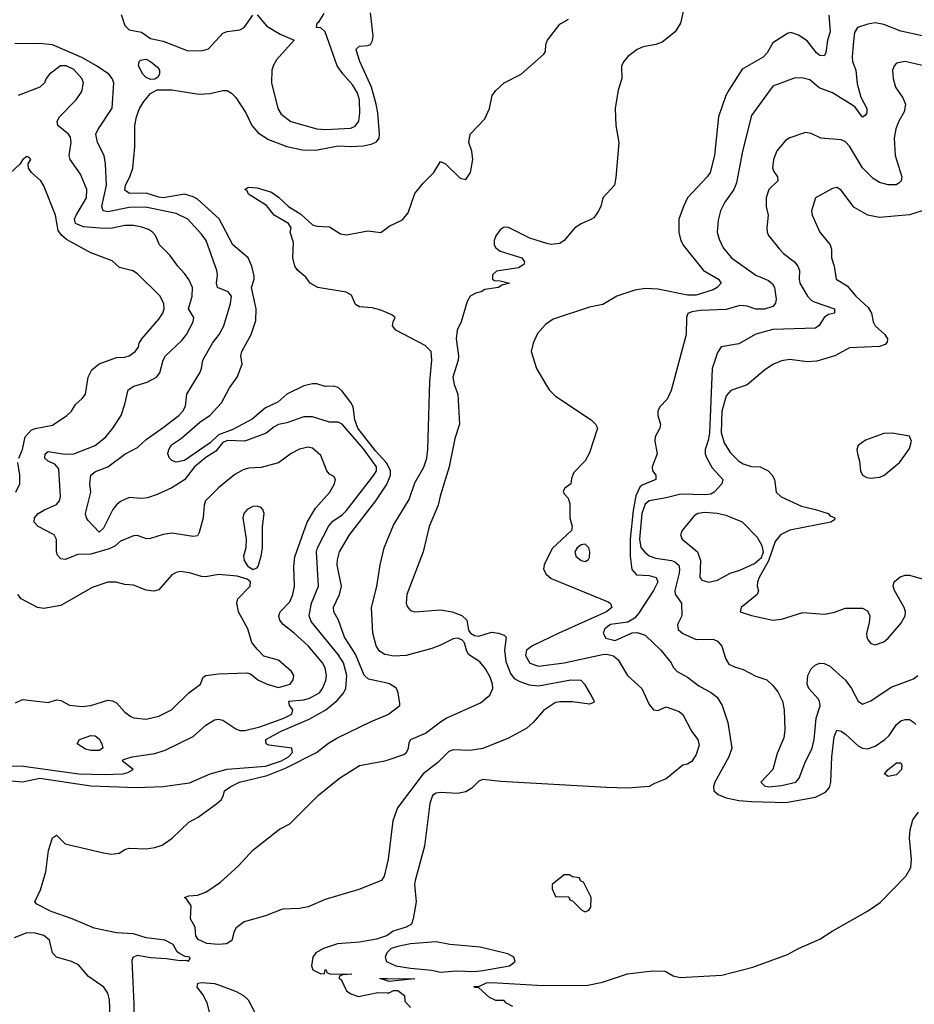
# Model space of a CAD drawing. Header units: inches. Extents: x 1552611 to 1694776, y 811966 to 917215.
# Tile 175 of 256: x 1638277 to 1642473, y 854269 to 858886. Entities that reach past the tile are written whole.
import ezdxf

# ---------------------------------------------------------------- set-up
doc = ezdxf.new("R2010")
doc.units = ezdxf.units.IN
doc.header["$MEASUREMENT"] = 0
doc.layers.add('B6835', color=7, linetype='Continuous')
doc.layers.add('B6845', color=7, linetype='Continuous')

msp = doc.modelspace()

# ---------------------------------------------------------------- linework, layer by layer
at = {"layer": 'B6835', "color": 5}
for points, elevation in [([(1640000, 856803.1), (1639996.5, 856810), (1639945.1, 856865.1), (1639862.8, 856970), (1639849.3, 857010), (1639840.3, 857070), (1639830, 857091.6), (1639790, 857144.1), (1639770, 857161.1), (1639750, 857167.7), (1639710, 857166.1), (1639670, 857178.1), (1639650, 857178.6), (1639610, 857168.6), (1639530, 857129.4), (1639487.4, 857092.6), (1639430, 857065.4), (1639366.6, 857013.4), (1639275.9, 856964.1), (1639210, 856939.1), (1639170, 856901.7), (1639050, 856818.3), (1639010, 856811.9), (1638990, 856819.5), (1638979, 856830), (1638972.2, 856850), (1638976.1, 856870), (1638988.3, 856891.7), (1639035.6, 856924.4), (1639121.4, 856998.6), (1639170, 857031.2), (1639223.2, 857090), (1639260.3, 857159.7), (1639297, 857210), (1639319.7, 857270), (1639314.7, 857310), (1639318.8, 857330), (1639362.5, 857410), (1639384.5, 857475.5), (1639385.8, 857530), (1639364.6, 857630), (1639376.4, 857670), (1639375.8, 857684.2), (1639365, 857730), (1639347.8, 857770), (1639277.1, 857830), (1639212.3, 857952.3), (1639110, 858044.4), (1639090, 858056.2), (1639050, 858067.5), (1638950, 858051.5), (1638930, 858053.6), (1638870, 858072.1), (1638791.7, 858071.7), (1638770, 858087.4), (1638772.3, 858110), (1638793.8, 858150), (1638807.6, 858190), (1638816.2, 858290), (1638817.5, 858390), (1638824.8, 858430), (1638838.6, 858470), (1638858.3, 858501.8), (1638890, 858540.6), (1638922.1, 858557.9), (1638990, 858557.3), (1639116.7, 858536.7), (1639170, 858540.2), (1639230, 858554.6), (1639250, 858553.4), (1639270, 858541.6), (1639290, 858520.7), (1639337.1, 858450), (1639365.5, 858390), (1639395.5, 858355.5), (1639443.9, 858323.9), (1639530, 858291.6), (1639603.6, 858276.4), (1639665.5, 858274.5), (1639770, 858294.9), (1639831.6, 858291.6), (1639890, 858294.6), (1639930, 858304), (1639950, 858313.8), (1639963.4, 858330), (1639964.3, 858350), (1639957.1, 858450), (1639949.4, 858490.6), (1639927.2, 858570), (1639871.7, 858690), (1639855.8, 858744.2), (1639856, 858750), (1639870, 858762.4), (1639910, 858764.9), (1639922, 858770), (1639932, 858788), (1639934.7, 858810), (1639921.6, 858918.4)], 820), ([(1638752.3, 858910), (1638770, 858859.5), (1638790, 858839.3), (1638847.6, 858827.6), (1638890, 858798.5), (1638950, 858785.5), (1639062.4, 858742.4), (1639130, 858740.1), (1639162.6, 858750), (1639230, 858823.5), (1639250, 858831.1), (1639310, 858839.1), (1639330, 858849.1), (1639370, 858908)], 840), ([(1639390, 858908.2), (1639436.2, 858856.2), (1639497.8, 858817.8), (1639564.9, 858790), (1639482, 858698), (1639466.8, 858673.2), (1639459.3, 858650), (1639458.2, 858590), (1639487.5, 858470), (1639502.8, 858442.8), (1639549, 858409), (1639670, 858373.6), (1639710.8, 858370.8), (1639830, 858377.1), (1639850, 858386.9), (1639866.9, 858410), (1639872.9, 858447.1), (1639870.7, 858510), (1639861.2, 858541.2), (1639839.7, 858579.7), (1639792.6, 858632.6), (1639766.6, 858670), (1639709.8, 858829.8), (1639690, 858847.3), (1639668.7, 858850), (1639672, 858870), (1639682, 858878), (1639705, 858915)], 840), ([(1638150, 855324.4), (1638290, 855312.9), (1638371.1, 855328.9), (1638610, 855293.6), (1638825.6, 855285.6), (1638950, 855290.2), (1639073.1, 855306.9), (1639169.9, 855350.1), (1639250, 855371.8), (1639430, 855385.8), (1639504.7, 855410), (1639536.9, 855430), (1639557, 855450), (1639553, 855470), (1639444.6, 855484.6), (1639433.2, 855490), (1639432, 855510), (1639503.8, 855550), (1639634.2, 855605.8), (1639713.1, 855650), (1639766.4, 855693.6), (1639793.7, 855726.3), (1639806.1, 855750), (1639811.2, 855810), (1639796.2, 855870), (1639770, 855909.2), (1639644.6, 856064.6), (1639635.2, 856090), (1639645.8, 856150), (1639677.9, 856230), (1639668.3, 856390), (1639673.2, 856410), (1639726.6, 856513.4), (1639746.2, 856533.8), (1639790, 856563.6), (1639810, 856585.1), (1639937.3, 856750), (1639950.4, 856770), (1639951, 856790), (1639890, 856874.4), (1639790, 856989.8), (1639770, 856998.3), (1639730, 856998.5), (1639650, 857024.4), (1639610, 857023.2), (1639530, 856995.1), (1639490, 856987.6), (1639470, 856977.4), (1639432.9, 856947.1), (1639345.5, 856914.5), (1639330, 856909.9), (1639252.1, 856912.1), (1639230, 856902.9), (1639197.4, 856862.6), (1639150, 856833.3), (1639097.4, 856790), (1639050, 856729.1), (1638990, 856691.1), (1638921.1, 856658.9), (1638876.4, 856643.6), (1638850, 856641.2), (1638790, 856645.8), (1638750, 856627.1), (1638730, 856611.5), (1638714.2, 856590), (1638670, 856502), (1638650, 856483.5), (1638597.7, 856537.7), (1638589.8, 856550), (1638585.9, 856570), (1638611.1, 856670), (1638605, 856710), (1638610.6, 856750), (1638632.8, 856767.2), (1638689.8, 856790), (1638770, 856849.2), (1638830, 856879.7), (1638870, 856917.6), (1638950, 856973.2), (1639022.8, 857030), (1639041.6, 857050), (1639053.9, 857073.9), (1639060.3, 857130), (1639122.2, 857230), (1639129.9, 857250), (1639135.6, 857290), (1639180.7, 857370), (1639212.2, 857410), (1639234.9, 857450), (1639264.8, 857555.2), (1639269.8, 857590), (1639255.3, 857610), (1639204.8, 857630), (1639200.2, 857650), (1639204.4, 857690), (1639201.5, 857710), (1639151.4, 857850), (1639130, 857880.7), (1639065.6, 857950), (1639010, 857977.1), (1638866.6, 858006.6), (1638790, 858006), (1638690, 857984.5), (1638668.9, 857990), (1638661.3, 858010), (1638684.3, 858110), (1638679.8, 858210), (1638673.3, 858250), (1638641.5, 858310), (1638634.6, 858350), (1638643.7, 858370), (1638711, 858471), (1638717.7, 858590), (1638709.9, 858610), (1638694.1, 858630), (1638637, 858670), (1638568.5, 858708.5), (1638430, 858768.4), (1638370, 858775.3), (1638253.7, 858773.7)], 840), ([(1638170.6, 855389.4), (1638294.2, 855385.8), (1638554, 855350), (1638673.5, 855346.5), (1638762, 855350), (1638784.7, 855355.3), (1638809.2, 855370), (1638757.2, 855410), (1638763.6, 855416.4), (1638804, 855430), (1638910, 855444.7), (1638959.4, 855460.6), (1639090, 855525.4), (1639150, 855577.8), (1639190, 855603.5), (1639210, 855605.6), (1639230, 855600.6), (1639290, 855560.2), (1639310, 855552.8), (1639333.4, 855553.4), (1639403.8, 855570), (1639516.1, 855610), (1639553.3, 855630), (1639557.7, 855650), (1639542.2, 855670), (1639538.7, 855690), (1639610, 855697.4), (1639635.7, 855704.3), (1639683, 855730), (1639697.8, 855750), (1639712.8, 855787.2), (1639716.4, 855810), (1639710, 855846), (1639696.7, 855870), (1639629.9, 855950), (1639564.4, 856010), (1639513, 856050), (1639496.2, 856070), (1639491.6, 856090), (1639498.4, 856110), (1639543.2, 856156.8), (1639558.7, 856190), (1639565.2, 856230), (1639562.5, 856322.5), (1639566.8, 856366.9), (1639624.5, 856530), (1639664.1, 856595.9), (1639731.4, 856670), (1639753.3, 856710), (1639758, 856730), (1639750, 856743.6), (1639730, 856755.4), (1639717.2, 856770), (1639690, 856842), (1639650, 856876.4), (1639630, 856880.9), (1639590, 856872.3), (1639550, 856851.2), (1639490, 856808.1), (1639410, 856786.9), (1639350, 856782.8), (1639325, 856775), (1639286.2, 856753.8), (1639208.6, 856691.4), (1639147.8, 856630), (1639142, 856610), (1639137.6, 856550), (1639118.7, 856481.3), (1639110, 856465.7), (1639090, 856463.2), (1638990, 856478), (1638950, 856472.2), (1638890, 856452.9), (1638872.2, 856452.3), (1638830, 856467.3), (1638810, 856465.3), (1638750, 856440.3), (1638722.3, 856417.7), (1638695.9, 856404.1), (1638610, 856379.4), (1638550, 856378.2), (1638490, 856354), (1638470, 856358), (1638454.6, 856374.6), (1638449.6, 856390), (1638450, 856448.7), (1638438, 856470), (1638363, 856510), (1638344.4, 856530), (1638345.7, 856550), (1638363.5, 856570), (1638392.5, 856587.5), (1638450, 856612.2), (1638463.7, 856630), (1638468.5, 856650), (1638459.7, 856779.7), (1638441.8, 856801.8), (1638410, 856815.8), (1638394.7, 856830), (1638395.6, 856850), (1638410, 856861.1), (1638488.8, 856848.8), (1638530, 856850.2), (1638630, 856889.3), (1638680.9, 856930), (1638713.3, 856970), (1638751.9, 857030), (1638770, 857082.8), (1638785.7, 857150), (1638812.3, 857167.7), (1638873.9, 857186), (1638919.1, 857210), (1638934, 857230), (1638949.8, 857290), (1638961.2, 857310), (1639037.8, 857382.2), (1639059.1, 857410), (1639090.7, 857470), (1639093.3, 857490), (1639069.2, 857530), (1639085.9, 857590), (1639087.4, 857630), (1639070, 857668.4), (1639050, 857696.4), (1639018, 857730), (1638981.7, 857781.7), (1638932.1, 857830), (1638914.1, 857874.1), (1638900.4, 857890), (1638881.6, 857901.6), (1638850, 857913.9), (1638810, 857921.1), (1638770, 857920.9), (1638711.3, 857908.7), (1638673.1, 857906.9), (1638575.2, 857915.2), (1638538.2, 857930), (1638534.1, 857950), (1638540.9, 857970), (1638589.4, 858050), (1638590.9, 858090), (1638562.4, 858162.4), (1638512.8, 858230), (1638508.7, 858250), (1638518.3, 858310), (1638514.5, 858334.5), (1638505.6, 858350), (1638456.2, 858390), (1638453, 858410), (1638464, 858430), (1638540.8, 858510), (1638568.2, 858550), (1638575.3, 858590), (1638567.9, 858610), (1638530, 858652.1), (1638494.3, 858670), (1638468.8, 858670), (1638415.8, 858630), (1638400.5, 858610), (1638393, 858590), (1638370.6, 858570), (1638270, 858531)], 860), ([(1638272.3, 856830), (1638290.5, 856870), (1638302, 856930), (1638330, 856960.5), (1638350, 856968.5), (1638430, 856984), (1638498.5, 857030), (1638518.9, 857050), (1638538.2, 857081.8), (1638570, 857109), (1638586, 857130), (1638597.5, 857210), (1638615.8, 857244.2), (1638650, 857272.1), (1638730, 857301.5), (1638770, 857303.2), (1638790, 857309.3), (1638818, 857330), (1638833.6, 857350), (1638836.9, 857370), (1638849.7, 857390), (1638930, 857481.8), (1638948.3, 857510), (1638954.6, 857530), (1638953.4, 857553.4), (1638935.6, 857590), (1638830, 857694.4), (1638808.1, 857708.1), (1638744.3, 857724.3), (1638710, 857755.6), (1638610, 857793.6), (1638496, 857856), (1638474.2, 857874.2), (1638457.4, 857897.4), (1638444.5, 857970), (1638390, 858107.6), (1638376.4, 858130), (1638332.8, 858170), (1638318.4, 858190), (1638316, 858210), (1638328.7, 858230), (1638320.4, 858240.4), (1638310, 858244), (1638290, 858228.7), (1638278.8, 858210), (1638230, 858164.2)], 880), ([(1640000, 857511.8), (1639970, 857524.5), (1639930, 857535), (1639870, 857539.4), (1639851.2, 857550), (1639833.9, 857593.9), (1639807.8, 857607.8), (1639675.1, 857630), (1639639.3, 857650), (1639618.2, 857678.2), (1639581.7, 857710), (1639567.6, 857730), (1639558, 857770), (1639561.7, 857841.7), (1639546, 857890), (1639549.5, 857910), (1639538, 857930), (1639470, 857969.7), (1639434.2, 858014.2), (1639350, 858068.6), (1639343, 858083), (1639333.2, 858090), (1639350, 858100.5), (1639390, 858097.7), (1639457.3, 858077.3), (1639490, 858054.4), (1639538.4, 858010), (1639594.7, 857974.7), (1639650, 857924.4), (1639670, 857917.4), (1639730, 857914.9), (1639782.1, 857882.1), (1639810, 857877.6), (1639910, 857895.6), (1639970, 857887.5), (1640000, 857910)], 780), ([(1638258.5, 856670), (1638277.4, 856710), (1638277.5, 856750), (1638268.6, 856810)], 880), ([(1640000, 855774.4), (1639913.2, 855793.2), (1639892, 855811.9), (1639851.5, 855911.5), (1639800.9, 855990), (1639772.9, 856070), (1639750.9, 856110), (1639749.1, 856130.9), (1639776.9, 856190), (1639786, 856230), (1639765.9, 856330), (1639766.7, 856353.3), (1639776.6, 856390), (1639823, 856470), (1639947.8, 856630), (1639999.7, 856710), (1640000, 856710.7)], 820), ([(1640000, 855907.1), (1639989.1, 855909.1), (1639965.2, 855925.2), (1639949.5, 855949.5), (1639933, 856010), (1639926.2, 856130), (1639951.7, 856228.3), (1639967.8, 856330), (1639986.1, 856410), (1640000, 856443.6)], 780), ([(1638256.7, 855683.3), (1638290, 855698.8), (1638410, 855684.7), (1638450, 855696.5), (1638470, 855693.2), (1638510, 855671.4), (1638570, 855665.2), (1638610, 855670.2), (1638690, 855695), (1638711.6, 855691.6), (1638730, 855682.3), (1638770, 855638.9), (1638797.8, 855617.8), (1638812.3, 855612.3), (1638870, 855605.8), (1638930, 855620.2), (1638988.2, 855650), (1639069.8, 855730), (1639125.1, 855770), (1639137.7, 855802.3), (1639149.1, 855810.9), (1639210, 855818.3), (1639342.8, 855822.8), (1639358.7, 855818.7), (1639393.4, 855790), (1639438, 855770), (1639490, 855754.6), (1639546, 855770), (1639559.7, 855790), (1639562.4, 855810), (1639551.8, 855830), (1639490, 855883), (1639422, 855902), (1639390, 855934), (1639366, 855966), (1639346.6, 856030), (1639303.5, 856110), (1639294.7, 856150), (1639300.5, 856170), (1639358.4, 856230), (1639359.3, 856250), (1639343.3, 856263.3), (1639296.6, 856276.6), (1639210, 856284.4), (1639150, 856273.7), (1639130, 856275.1), (1639072.7, 856292.7), (1639030, 856297.7), (1639010, 856293.8), (1638990, 856283.5), (1638930, 856212.3), (1638906.1, 856206.1), (1638870, 856210.8), (1638810, 856234), (1638770, 856237.6), (1638728.8, 856248.8), (1638690, 856248.9), (1638617.3, 856222.7), (1638470, 856138.8), (1638390, 856124.5), (1638359.6, 856130), (1638283, 856170), (1638268.4, 856190)], 880), ([(1638812.7, 853870), (1638813.8, 854270), (1638804.9, 854475.1), (1638809.4, 854490.6), (1638830, 854499.5), (1638890, 854488.5), (1638964.2, 854484.2), (1639030, 854474.6), (1639055.9, 854475.9), (1639068.9, 854471.1), (1639076.5, 854483.5), (1639075.1, 854490), (1639053.5, 854493.5), (1639026.9, 854506.9), (1639015.5, 854515.5), (1638997, 854550), (1638958, 854570), (1638870, 854580.4), (1638810, 854600.1), (1638730, 854603.8), (1638625.4, 854625.4), (1638523.1, 854670), (1638424.2, 854704.2), (1638357.8, 854737.8), (1638347, 854750), (1638373.8, 854806.2), (1638398.5, 854890), (1638411.6, 854990), (1638430, 855049), (1638450, 855062), (1638490, 855022.1), (1638670, 854978.4), (1638706.9, 854973.1), (1638742.8, 854977.2), (1638770, 854995.5), (1638790, 855001.6), (1638870, 854998.3), (1638910, 855004), (1638944.7, 855015.3), (1638992.3, 855047.7), (1639070, 855122.8), (1639113.1, 855146.9), (1639200.9, 855210), (1639222.7, 855230), (1639233.2, 855250), (1639237.2, 855270), (1639267, 855290), (1639307.3, 855310), (1639437.9, 855342.1), (1639524.2, 855375.8), (1639668.8, 855450), (1639725.8, 855494.2), (1639763.7, 855516.3), (1639924.7, 855595.3), (1640000, 855627)], 820), ([(1640000, 854928.7), (1639986.5, 854870), (1639973.3, 854850), (1639867.1, 854807.1), (1639710, 854759.9), (1639630, 854725.2), (1639590, 854717.6), (1639510, 854715.2), (1639430, 854684.4), (1639330, 854655.6), (1639292.4, 854627.6), (1639283.3, 854610), (1639272.5, 854567.5), (1639246.9, 854553.1), (1639210, 854550), (1639154.3, 854554.3), (1639113.4, 854573.4), (1639102.9, 854590), (1639100.2, 854630), (1639078, 854670), (1639081.7, 854730), (1639060.9, 854760.9), (1639049.7, 854770), (1639070, 854777.8), (1639110, 854781.4), (1639150, 854795.3), (1639218.1, 854841.9), (1639302.4, 854917.6), (1639370, 854991.9), (1639495, 855090), (1639544.2, 855115.8), (1639678.3, 855250), (1639777.3, 855330), (1639870, 855388.2), (1639990, 855410.4), (1640000, 855413.8)], 780), ([(1638700.5, 854210), (1638698.2, 854290), (1638690, 854320.9), (1638672.1, 854350), (1638598.8, 854398.8), (1638553.2, 854453.2), (1638519.5, 854470), (1638449.5, 854489.5), (1638429.9, 854510), (1638416.3, 854570), (1638390, 854591.9), (1638350, 854602.2), (1638310, 854604.2), (1638250, 854581.2)], 840), ([(1640000, 854591.4), (1639998, 854590), (1639950, 854573.8), (1639870, 854559.9), (1639767.3, 854552.7), (1639701.6, 854530), (1639665.3, 854510), (1639652.2, 854490), (1639646, 854450), (1639651.1, 854431.1), (1639690, 854412), (1639706, 854414), (1639709.7, 854430.3), (1639714, 854430), (1639718, 854418), (1639731.6, 854411.6), (1639834, 854410), (1639792.7, 854407.3), (1639778, 854402), (1639774, 854390), (1639784.7, 854384.7), (1639810, 854331.3), (1639830, 854318), (1639865.4, 854305.4), (1639956.4, 854323.6), (1640000, 854322.3)], 820), ([(1640000, 854511.7), (1639998.2, 854510), (1639991.8, 854490), (1639997.1, 854470), (1640000, 854468.7)], 840), ([(1639177.7, 854190), (1639155.4, 854275.4), (1639135.3, 854315.3), (1639109.5, 854350), (1639112.2, 854367.8), (1639129.3, 854370.7), (1639190, 854367), (1639210, 854360.9), (1639288.9, 854330), (1639327.1, 854310), (1639348.3, 854290), (1639379.5, 854230)], 780), ([(1640000, 854378.7), (1639966, 854390), (1640000, 854389.6)], 820)]:
    msp.add_lwpolyline(points, dxfattribs=dict(at, elevation=elevation))
for points, elevation in [([(1638890, 858605.3), (1638870, 858615), (1638854.7, 858630), (1638833.4, 858670), (1638837.3, 858690), (1638844, 858696), (1638870, 858700.5), (1638890.8, 858690.8), (1638923, 858663), (1638932, 858650), (1638932.5, 858630), (1638923.9, 858616.1), (1638910, 858606.9)], 820), ([(1639390, 856604.5), (1639370, 856602.9), (1639343, 856590), (1639328.2, 856570), (1639323, 856550), (1639339.5, 856450), (1639336.9, 856410), (1639326, 856370), (1639329.1, 856350), (1639344.6, 856324.6), (1639370, 856307.7), (1639390, 856315.5), (1639395.9, 856324.1), (1639410, 856371), (1639415.5, 856410), (1639415.1, 856510), (1639422.9, 856570), (1639417, 856590), (1639410, 856598)], 880), ([(1638650, 855458.3), (1638610, 855459.5), (1638585.9, 855465.9), (1638545.6, 855490), (1638557.6, 855510), (1638610, 855529.3), (1638630, 855528.3), (1638650, 855513.8), (1638662.2, 855490), (1638666.4, 855470)], 860)]:
    msp.add_lwpolyline(points, close=True, dxfattribs=dict(at, elevation=elevation))
at = {"layer": 'B6845', "color": 5}
for points, elevation in [([(1641412, 859028), (1641376.6, 858870), (1641351, 858830), (1641290, 858781.2), (1641260.7, 858770), (1641200.7, 858759.3), (1641173.7, 858746.4), (1641130, 858713.6), (1641110.1, 858689.9), (1641100.5, 858670), (1641101.5, 858610), (1641083.9, 858556.1), (1641070.6, 858469.4), (1641073.8, 858390), (1641087.5, 858310), (1641073.7, 858146.3), (1641067, 858110), (1641011.7, 858050), (1641002, 858010), (1640990, 857986), (1640970, 857957.6), (1640959.1, 857950), (1640910, 857929.6), (1640880.7, 857910), (1640831, 857850), (1640810, 857837.2), (1640770, 857832.7), (1640750, 857836), (1640670, 857862), (1640570, 857911.6), (1640550, 857913.3), (1640530, 857900.7), (1640510, 857872.3), (1640503.1, 857850), (1640503, 857830), (1640510, 857816), (1640530, 857800.7), (1640632, 857770), (1640644.7, 857750), (1640642, 857738), (1640616.9, 857723.1), (1640512.7, 857707.3), (1640494, 857690), (1640494, 857670), (1640503.6, 857663.6), (1640530, 857662), (1640574, 857650), (1640538, 857642), (1640522, 857630), (1640458.8, 857621.2), (1640442, 857610), (1640416.4, 857603.6), (1640390.4, 857589.6), (1640375.2, 857564.8), (1640347, 857470), (1640328.7, 857430), (1640324.6, 857390), (1640335.4, 857310), (1640333.4, 857290), (1640308.6, 857210), (1640315.3, 857175.3), (1640332, 857130), (1640339.8, 856990), (1640318.5, 856921.5), (1640291.7, 856790), (1640248.4, 856651.6), (1640239.5, 856610), (1640197.3, 856510), (1640170, 856391.1), (1640092.3, 856190), (1640090.1, 856150.1), (1640094, 856134), (1640110, 856115.4), (1640129.6, 856109.6), (1640250, 856119.4), (1640305.3, 856110), (1640350, 856092.1), (1640374.1, 856070), (1640382.7, 856022.7), (1640391.7, 856010), (1640410, 855997.8), (1640430, 855995.7), (1640490, 856013.6), (1640522, 856010), (1640550, 855999.8), (1640558.7, 855990), (1640551.6, 855930), (1640556.5, 855876.5), (1640579.6, 855819.6), (1640596.7, 855796.7), (1640622.3, 855782.3), (1640666.7, 855766.7), (1640710, 855761.6), (1640862, 855790), (1640909.5, 855789.5), (1640926.3, 855770), (1640961.2, 855710), (1640972.1, 855690), (1640970, 855684.5), (1640950, 855676.5), (1640870, 855687), (1640810, 855687.9), (1640790, 855684.2), (1640733.8, 855646.2), (1640685.1, 855590), (1640655.7, 855564.3), (1640570, 855516.4), (1640450, 855468.2), (1640390, 855459.6), (1640310, 855462.5), (1640290, 855454.1), (1640237.4, 855402.6), (1640169.6, 855350), (1640049.2, 855190.8), (1640027.7, 855130), (1640004.9, 854950), (1640000, 854928.7)], 780), ([(1642072.4, 858907.6), (1642078.2, 858830), (1642065.4, 858790), (1642058.6, 858730), (1642050, 858716.8), (1642030, 858718), (1642014.5, 858730), (1641970, 858786.3), (1641930, 858813.4), (1641894.4, 858825.6), (1641878.7, 858821.3), (1641810, 858777), (1641783, 858730), (1641764.4, 858710), (1641666.2, 858653.9), (1641603.8, 858556.2), (1641589.4, 858530), (1641554.3, 858430), (1641535.5, 858250), (1641515.2, 858170), (1641502, 858150), (1641410, 858051.1), (1641390.2, 858010), (1641369.4, 857950), (1641367.9, 857890), (1641376.1, 857856.1), (1641389.1, 857829.1), (1641483.8, 857710), (1641555, 857670), (1641567.1, 857650), (1641549.1, 857630), (1641530, 857619.4), (1641450, 857593.8), (1641410, 857594.8), (1641270, 857622.3), (1641210, 857624.9), (1641161.6, 857618.4), (1641078.4, 857590), (1641012, 857550), (1640950, 857537.4), (1640778.4, 857481.6), (1640742.9, 857457.1), (1640705, 857415), (1640684.8, 857370), (1640676.3, 857330), (1640701.1, 857250), (1640747.3, 857170), (1640760.3, 857150), (1640790, 857121), (1640957.8, 857010), (1640977.8, 856990), (1640987.6, 856970), (1640950, 856855.3), (1640930, 856818), (1640876.9, 856763.1), (1640865.4, 856734.6), (1640862, 856710), (1640834, 856690), (1640825.4, 856674.6), (1640830, 856662), (1640850, 856642), (1640857.5, 856617.5), (1640857.6, 856550), (1640867.7, 856510), (1640864.9, 856490), (1640773.9, 856406.1), (1640736.6, 856330), (1640734.5, 856310), (1640746.1, 856286.1), (1640770, 856265.2), (1641036.5, 856156.5), (1641047.8, 856147.8), (1641053.7, 856130), (1641028.6, 856110), (1640987.5, 856090), (1640805, 856010), (1640682.6, 855950), (1640654.5, 855930), (1640650, 855904.9), (1640670, 855869.2), (1640710, 855854.4), (1640831.1, 855870), (1641010, 855908.6), (1641030.7, 855910.7), (1641062.8, 855902.8), (1641084, 855884), (1641128.1, 855810), (1641194.5, 855750), (1641230, 855674.9), (1641250, 855650.3), (1641270, 855647), (1641310, 855664), (1641370, 855642), (1641387.3, 855627.3), (1641427.8, 855550), (1641458.5, 855510), (1641463.7, 855483.7), (1641450, 855440.5), (1641430, 855407), (1641410, 855395.2), (1641387.9, 855390), (1641310, 855326.6), (1641255.1, 855304.9), (1641230.1, 855289.9), (1641130, 855282.7), (1641030, 855285.1), (1640534.1, 855314.1), (1640450, 855323.5), (1640430, 855314.8), (1640398.3, 855281.7), (1640370, 855264.7), (1640330, 855257.7), (1640250, 855262), (1640230, 855259.5), (1640212.5, 855247.5), (1640200, 855210), (1640175.1, 855010), (1640131.2, 854850), (1640129.3, 854830), (1640136.9, 854750), (1640123.2, 854670), (1640114.6, 854645.4), (1640090, 854629.9), (1640028.4, 854611.6), (1640000, 854591.4)], 820), ([(1640000, 857910), (1640010, 857917.5), (1640071.7, 857948.3), (1640098.8, 857981.2), (1640130, 858070.7), (1640170, 858120.1), (1640219.5, 858170), (1640250, 858221.3), (1640273.8, 858210), (1640343.1, 858143.1), (1640370, 858137.2), (1640391.2, 858168.8), (1640403, 858230), (1640397.3, 858270), (1640384.3, 858310), (1640390, 858349), (1640459, 858421), (1640480.1, 858470), (1640493.2, 858530), (1640510, 858554.2), (1640550, 858590.6), (1640629, 858631), (1640735.6, 858724.4), (1640743, 858737), (1640745.3, 858770), (1640752.6, 858790), (1640810, 858864.7), (1640851.7, 858888.3)], 780), ([(1642510.9, 858810.9), (1642410, 858832.2), (1642330, 858864), (1642290, 858870.9), (1642254.7, 858865.3), (1642206.3, 858850), (1642193.5, 858826.5), (1642185.9, 858770), (1642181.3, 858710), (1642184.1, 858690), (1642199.6, 858650), (1642205.4, 858585.4), (1642222.7, 858522.7), (1642250.3, 858470), (1642250, 858448.7), (1642242.5, 858437.5), (1642230, 858429.6), (1642196.1, 858476.1), (1642184.2, 858484.2), (1642090, 858543.5), (1642027, 858567), (1641983.9, 858603.9), (1641945.8, 858614.2), (1641910, 858611.6), (1641810, 858574.5), (1641710, 858436.4), (1641666.7, 858270), (1641638.6, 858121.4), (1641626.1, 858090), (1641583.8, 858030), (1641564.5, 857990), (1641553.9, 857946.1), (1641548.9, 857890), (1641557.2, 857857.2), (1641576.3, 857816.3), (1641615.3, 857770), (1641730, 857687.5), (1641790, 857662.6), (1641808.1, 857648.1), (1641817.9, 857630), (1641825.2, 857574.8), (1641822.7, 857557.3), (1641810, 857541.8), (1641770, 857529.2), (1641730, 857528.9), (1641690, 857542.2), (1641654.4, 857545.6), (1641590, 857526.8), (1641470, 857522.2), (1641430, 857516.2), (1641411.3, 857508.7), (1641404.4, 857490), (1641402.8, 857410), (1641333, 857147), (1641313.5, 857106.5), (1641278.8, 857070), (1641270.8, 857050), (1641270.8, 857030), (1641282.8, 856990), (1641279.1, 856970), (1641257.8, 856930), (1641256.5, 856910), (1641267, 856850), (1641243.1, 856790), (1641244.9, 856770), (1641260.3, 856750), (1641260.9, 856730), (1641197.1, 856702.9), (1641186, 856694), (1641167.3, 856652.7), (1641154.9, 856585.1), (1641141.1, 856450), (1641140.6, 856370), (1641148.6, 856308.6), (1641170, 856282.2), (1641230, 856279), (1641262.6, 856270), (1641270.1, 856250), (1641250.6, 856209.4), (1641179.1, 856100.9), (1641160.3, 856079.7), (1641130, 856061.6), (1641048.9, 856050), (1641021.1, 856030), (1641014.4, 856010), (1641026.5, 855986.5), (1641070, 855975.5), (1641149.3, 856010.7), (1641172.9, 856012.9), (1641210, 856000.6), (1641284.4, 855930), (1641333.4, 855870), (1641341.7, 855850), (1641361.1, 855830), (1641410, 855802.8), (1641462.2, 855762.2), (1641522.6, 855730), (1641548.8, 855708.8), (1641571.3, 855670), (1641598.6, 855590), (1641617.6, 855470), (1641603.8, 855430), (1641538.2, 855310), (1641530.9, 855290), (1641532.1, 855270), (1641552.5, 855252.5), (1641590, 855237.4), (1641650, 855225.2), (1641710, 855219.2), (1641870, 855215.3), (1642010, 855240.2), (1642057.1, 855263), (1642075, 855285), (1642081.8, 855310), (1642086.2, 855430), (1642097.5, 855522.5), (1642110, 855554.3), (1642130, 855549.3), (1642150, 855535.7), (1642210, 855480.5), (1642230, 855469.4), (1642253.7, 855466.3), (1642290, 855478.8), (1642335.5, 855510), (1642355.2, 855530), (1642390, 855581.2), (1642410, 855598.4), (1642430, 855605.2), (1642450, 855604.5), (1642470, 855592.7), (1642480.5, 855580.5)], 840), ([(1642510, 858670.7), (1642430, 858689.8), (1642390, 858682.4), (1642378.7, 858670), (1642371.5, 858648.5), (1642373.6, 858610), (1642385, 858570), (1642420, 858520), (1642432.1, 858490), (1642425.3, 858454.7), (1642400.2, 858410), (1642386.3, 858373.7), (1642379, 858330), (1642384.1, 858250), (1642414.5, 858150), (1642412.2, 858130), (1642401.2, 858118.8), (1642388.5, 858111.5), (1642350, 858111.2), (1642310, 858123.4), (1642281, 858141), (1642230, 858191.9), (1642170, 858293.5), (1642150, 858313.6), (1642130, 858323), (1642034.5, 858330), (1641990, 858352.7), (1641962.2, 858357.8), (1641890, 858332.8), (1641870, 858321.1), (1641828.7, 858271.3), (1641812.7, 858230), (1641808.2, 858190), (1641814.1, 858174.1), (1641831.8, 858150), (1641833.4, 858130), (1641791.3, 858090), (1641779, 858050), (1641778.6, 858010), (1641787.1, 857970), (1641781.1, 857910), (1641783.8, 857890), (1641790, 857874.9), (1641840.9, 857810), (1641859, 857790), (1641910.6, 857750.6), (1641927.5, 857730), (1641934.5, 857710), (1641932.4, 857670), (1641936.5, 857650), (1641972.2, 857590), (1641990.2, 857570.2), (1642003.6, 857563.6), (1642098.7, 857530), (1642098.8, 857510), (1642070, 857503.4), (1642050.1, 857489.9), (1642027.5, 857452.5), (1642010, 857438.9), (1641810, 857432.7), (1641730, 857410.7), (1641650, 857366.3), (1641567.8, 857352.2), (1641550, 857325.8), (1641524.5, 857250), (1641513.2, 856946.8), (1641507, 856913), (1641491.8, 856870), (1641492.9, 856850), (1641500.6, 856830), (1641525.1, 856785.1), (1641575.8, 856730), (1641570.5, 856710), (1641534.4, 856670), (1641518.3, 856661.7), (1641490, 856657.9), (1641378.1, 856661.9), (1641310, 856643.9), (1641230, 856629.5), (1641210, 856613.5), (1641194.6, 856570), (1641184.7, 856450), (1641191, 856411), (1641208.4, 856388.4), (1641230, 856371.8), (1641260.8, 856360.8), (1641333.7, 856350), (1641350, 856344.2), (1641368.2, 856328.2), (1641372.4, 856310), (1641369.6, 856290), (1641349.4, 856209.4), (1641352, 856192), (1641381.1, 856150), (1641382.6, 856090), (1641362.7, 856050), (1641366.3, 856026.3), (1641388, 856008), (1641450, 855979.7), (1641530, 855980.7), (1641550, 855971.4), (1641570, 855948.4), (1641587.5, 855890), (1641603.8, 855863.8), (1641630, 855850.8), (1641670, 855839.2), (1641730, 855807.9), (1641781, 855790), (1641810, 855764.4), (1641833.6, 855733.6), (1641854.7, 855690), (1641863.5, 855650), (1641866.2, 855553.8), (1641862, 855518), (1641830, 855445.2), (1641810.3, 855370), (1641754, 855310), (1641770, 855294), (1641790, 855289.4), (1641850, 855294.4), (1641916.9, 855310), (1641933.3, 855330), (1641960.2, 855399.8), (1641994.6, 855470), (1642003.2, 855510), (1642013.4, 855610), (1642031.7, 855668.3), (1642028.2, 855690), (1642021.6, 855701.6), (1641977.8, 855750), (1641970.6, 855770), (1641973.3, 855810), (1641990, 855841.7), (1642010, 855860.2), (1642030, 855868.9), (1642050, 855867), (1642076.1, 855856.1), (1642150, 855788.8), (1642178.6, 855750), (1642210, 855690.4), (1642230, 855677), (1642270, 855692.7), (1642364, 855756), (1642470, 855795.6), (1642489.6, 855810)], 860), ([(1642510.2, 857989.8), (1642450, 857970.8), (1642310, 857959.3), (1642255.1, 857970), (1642190, 858006.6), (1642130, 858086.3), (1642110, 858098.9), (1642090, 858094.7), (1642010.4, 858050), (1641990.3, 857990), (1641993.4, 857970), (1642030, 857890.4), (1642079, 857830), (1642084.7, 857810), (1642085.2, 857770), (1642098, 857730), (1642106.3, 857670), (1642157.9, 857637.9), (1642198.6, 857590), (1642257.2, 857537.2), (1642272.2, 857510), (1642279.8, 857470), (1642289.4, 857450), (1642334.4, 857410), (1642348.1, 857390), (1642346, 857374), (1642336.9, 857363.1), (1642310, 857354), (1642170, 857347.1), (1642100.7, 857310), (1642015.4, 857284.6), (1641970, 857282.4), (1641890, 857292.9), (1641850, 857286.2), (1641810, 857268.6), (1641770, 857242.3), (1641690, 857173.1), (1641612.9, 857147.1), (1641590, 857122), (1641570.7, 857050), (1641567.5, 856950), (1641581.4, 856901.4), (1641610, 856856.5), (1641650, 856816.5), (1641670, 856803.5), (1641710, 856790.2), (1641750, 856788.7), (1641787.9, 856770), (1641807.1, 856750), (1641818, 856730), (1641826, 856670), (1641848.3, 856648.3), (1641944.5, 856604.5), (1642010.3, 856590), (1642068.5, 856570), (1642079.1, 856559.1), (1642100.7, 856550), (1642098.5, 856541.5), (1642082, 856530), (1641890, 856492), (1641846, 856470), (1641820.5, 856439.5), (1641790, 856349), (1641744.9, 856270), (1641737.1, 856250), (1641736.3, 856230), (1641743, 856210), (1641736.5, 856190), (1641660.3, 856130), (1641656.4, 856110), (1641710, 856091.6), (1641810, 856070.2), (1641850, 856075.6), (1641950, 856106), (1642050, 856099), (1642094.1, 856105.9), (1642150, 856126.2), (1642230, 856126), (1642253.9, 856113.9), (1642264.6, 856090), (1642262.3, 856057.7), (1642249.3, 856010), (1642250.3, 855990), (1642256.9, 855976.9), (1642270, 855960.4), (1642290, 855954), (1642330, 855968.8), (1642350, 855985.3), (1642410, 856054), (1642430.6, 856090), (1642431.7, 856110), (1642426.3, 856130), (1642380.2, 856210), (1642374.6, 856230), (1642378.8, 856250), (1642406.2, 856273.8), (1642430, 856281.4), (1642450, 856281.9), (1642510, 856263.5)], 880), ([(1640000, 856443.6), (1640030, 856515.9), (1640104.3, 856635.7), (1640130, 856713.8), (1640172.7, 856787.3), (1640185.8, 856830), (1640190.6, 856870), (1640200.6, 857190), (1640209.4, 857289.4), (1640206.9, 857330), (1640178.1, 857358.1), (1640041.8, 857430), (1640025.5, 857450), (1640028.7, 857470), (1640038.5, 857490), (1640022.4, 857502.4), (1640000, 857511.8)], 780), ([(1640000, 856710.7), (1640016.3, 856750), (1640016.7, 856770), (1640000, 856803.1)], 820), ([(1640000, 855413.8), (1640079, 855441), (1640091.6, 855450), (1640099.9, 855470), (1640103.3, 855496.7), (1640110.8, 855510), (1640180, 855540), (1640250, 855594), (1640277.8, 855610), (1640437.8, 855682.2), (1640482.1, 855717.9), (1640495.4, 855750), (1640494, 855770), (1640483.1, 855803.1), (1640461.9, 855841.9), (1640435.3, 855875.3), (1640382, 855910), (1640371.9, 855930), (1640363.5, 855963.5), (1640350, 855978.8), (1640330, 855985.2), (1640310, 855983), (1640250, 855952.3), (1640210, 855937.9), (1640090, 855905.2), (1640030, 855901.6), (1640000, 855907.1)], 780), ([(1640000, 855627), (1640007.1, 855630), (1640059.5, 855670), (1640059.5, 855679.5), (1640052.3, 855730), (1640044.2, 855750), (1640036.5, 855756.5), (1640011.9, 855771.9), (1640000, 855774.4)], 820), ([(1640590, 854258), (1640556.4, 854276.4), (1640550, 854286), (1640510, 854286), (1640480.4, 854300.4), (1640430, 854346), (1640410, 854348), (1640408.4, 854351.6), (1640430, 854352), (1640466, 854370), (1640490.8, 854370.8), (1640730, 854357.2), (1640941.2, 854358.8), (1641010, 854372.4), (1641127.5, 854412.5), (1641245.6, 854425.6), (1641304.2, 854424.2), (1641341.8, 854401.8), (1641374.8, 854394.8), (1641570, 854405.7), (1641716.3, 854443.7), (1641878.1, 854501.9), (1641930, 854530.5), (1642030, 854575), (1642087.4, 854612.6), (1642253.9, 854706.1), (1642313.1, 854746.9), (1642433.7, 854870), (1642456.7, 854910), (1642460.7, 854950), (1642450, 855048), (1642453.6, 855086.4), (1642466.8, 855133.2), (1642493.3, 855170)], 820), ([(1640000, 854468.7), (1640041.8, 854450), (1640110, 854438.2), (1640210, 854428.5), (1640250, 854418.9), (1640325.2, 854425.2), (1640410, 854423.2), (1640450, 854427.2), (1640575.1, 854450), (1640601.6, 854470), (1640595.1, 854490), (1640566.1, 854506.1), (1640436.9, 854536.9), (1640294, 854550), (1640230, 854561.3), (1640110, 854553), (1640050, 854540.7), (1640019.8, 854530), (1640000, 854511.7)], 840), ([(1640000, 854389.6), (1640130, 854388), (1640010, 854375.3), (1640000, 854378.7)], 820), ([(1640000, 854322.3), (1640010, 854322), (1640030, 854334), (1640050, 854334), (1640082, 854310), (1640083.6, 854283.6), (1640110, 854254)], 820)]:
    msp.add_lwpolyline(points, dxfattribs=dict(at, elevation=elevation))
for points, elevation in [([(1642370, 856947.8), (1642330, 856946.3), (1642245.1, 856914.9), (1642210.6, 856890), (1642204.4, 856870), (1642206.7, 856850), (1642216, 856816), (1642221.3, 856770), (1642230.4, 856750.3), (1642250, 856739.3), (1642270, 856735.8), (1642310, 856741.3), (1642330, 856749.2), (1642403.5, 856810), (1642434.3, 856850), (1642450, 856876), (1642459.5, 856910), (1642450, 856933.2)], 920), ([(1641490, 856575.8), (1641458.4, 856570), (1641440.9, 856559.1), (1641384.4, 856490), (1641376.5, 856470), (1641384, 856450), (1641457, 856390), (1641470.1, 856350), (1641466.6, 856270), (1641477.1, 856257.1), (1641510, 856248.5), (1641550, 856257.2), (1641609.8, 856290), (1641655.3, 856304.7), (1641724.1, 856335.9), (1641756.4, 856363.6), (1641765.6, 856390), (1641758.9, 856418.9), (1641738, 856458), (1641666.8, 856530), (1641590, 856561), (1641549.2, 856570.8)], 880), ([(1640930, 856425.9), (1640910, 856424.2), (1640891.6, 856410), (1640881.4, 856390), (1640885.4, 856370), (1640910, 856349.4), (1640930, 856346), (1640944.9, 856355.1), (1640950, 856364.9), (1640951.7, 856390), (1640945.9, 856410)], 840), ([(1642350, 855336.9), (1642333.3, 855350), (1642351.1, 855370), (1642390, 855400.8), (1642410, 855401.6), (1642414.3, 855390), (1642412.7, 855370), (1642390, 855345)], 820), ([(1640830, 854875.3), (1640774, 854830), (1640774, 854810), (1640790, 854774), (1640852.7, 854772.7), (1640858, 854758), (1640870, 854754), (1640914, 854710), (1640930, 854702), (1640946, 854710), (1640956.4, 854723.6), (1640958, 854770), (1640922, 854842), (1640907.3, 854847.3), (1640902, 854862), (1640870, 854866), (1640855.3, 854875.3)], 840)]:
    msp.add_lwpolyline(points, close=True, dxfattribs=dict(at, elevation=elevation))

doc.saveas('drawing.dxf')
